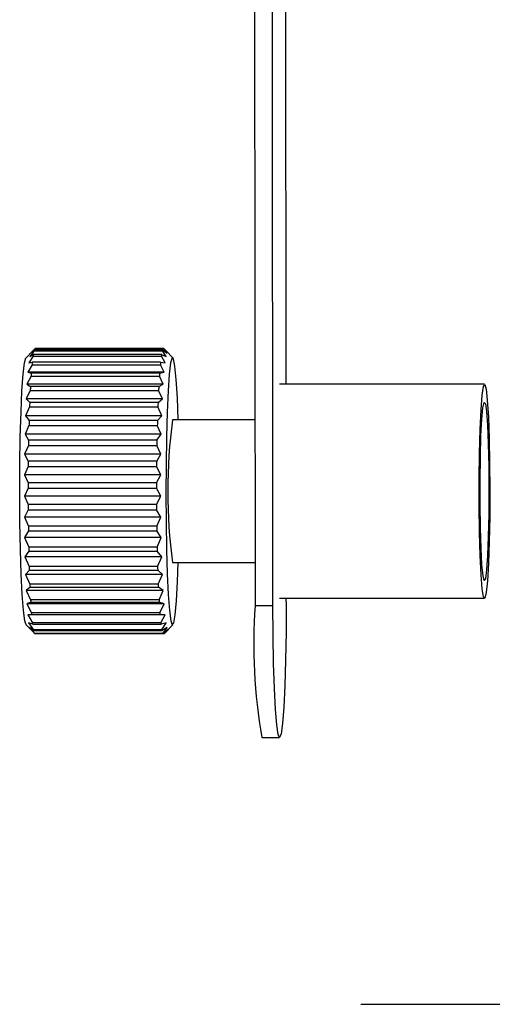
# Model space of a CAD drawing. Header units: millimetres. Extents: x 68 to 95, y 77 to 193.
# Tile 2 of 23: x 72.29 to 73.61, y 97.92 to 100.68. Entities that reach past the tile are written whole.
import ezdxf

# ---------------------------------------------------------------- set-up
doc = ezdxf.new("R2010")
doc.units = ezdxf.units.MM

msp = doc.modelspace()

# ---------------------------------------------------------------- linework, layer by layer
at = {"color": 7, "linetype": 'Continuous', "lineweight": 25}
for p, q in [((72.94418, 102.4088), (72.94645, 99.03411)), ((72.99639, 99.03411), (72.99412, 102.4088)), ((73.03344, 99.65413), (73.03158, 102.41891)), ((72.32361, 99.74746), (72.30486, 99.72866)), ((72.32733, 99.74816), (72.315, 99.73248)), ((72.33038, 99.75406), (72.31777, 99.74145)), ((72.31777, 99.74145), (72.32803, 99.75037)), ((72.32733, 99.74816), (72.68688, 99.74816)), ((72.68758, 99.75037), (72.32803, 99.75037)), ((72.33038, 99.75406), (72.68993, 99.75406)), ((72.69032, 99.75413), (72.33077, 99.75413)), ((72.6972, 99.73248), (72.68688, 99.74816)), ((72.68758, 99.75037), (72.70029, 99.74145)), ((72.70029, 99.74145), (72.68993, 99.75406)), ((72.69061, 99.75409), (72.69821, 99.74654)), ((72.71622, 99.72866), (72.6983, 99.74663)), ((72.32436, 99.733), (72.3123, 99.71466)), ((72.315, 99.73248), (72.32506, 99.7375)), ((72.32436, 99.733), (72.68391, 99.733)), ((72.68461, 99.7375), (72.32506, 99.7375)), ((72.69424, 99.71466), (72.68391, 99.733)), ((72.68461, 99.7375), (72.6972, 99.73248)), ((72.32154, 99.70897), (72.30974, 99.6884)), ((72.3123, 99.71466), (72.32223, 99.71576)), ((72.32154, 99.70897), (72.68109, 99.70897)), ((72.68178, 99.71576), (72.32223, 99.71576)), ((72.69148, 99.6884), (72.68109, 99.70897)), ((72.68178, 99.71576), (72.69424, 99.71466)), ((72.31895, 99.67666), (72.30738, 99.65434)), ((72.30974, 99.6884), (72.31958, 99.68563)), ((72.69148, 99.6884), (72.30974, 99.6884)), ((72.31895, 99.67666), (72.6785, 99.67666)), ((72.67913, 99.68563), (72.31958, 99.68563)), ((72.68899, 99.65434), (72.6785, 99.67666)), ((72.67913, 99.68563), (72.69148, 99.6884)), ((72.31663, 99.63685), (72.30528, 99.61325)), ((72.30738, 99.65434), (72.3172, 99.6478)), ((72.68899, 99.65434), (72.30738, 99.65434)), ((72.31663, 99.63685), (72.67618, 99.63685)), ((72.67675, 99.6478), (72.3172, 99.6478)), ((72.68681, 99.61325), (72.67618, 99.63685)), ((72.67675, 99.6478), (72.68899, 99.65434)), ((73.58919, 99.65413), (73.01491, 99.65413)), ((72.30528, 99.61325), (72.31513, 99.60311)), ((72.68681, 99.61325), (72.30528, 99.61325)), ((72.67468, 99.60311), (72.68681, 99.61325)), ((72.31465, 99.59049), (72.30349, 99.56612)), ((72.31465, 99.59049), (72.6742, 99.59049)), ((72.67468, 99.60311), (72.31513, 99.60311)), ((72.68501, 99.56612), (72.6742, 99.59049)), ((72.30349, 99.56612), (72.31342, 99.55258)), ((72.68501, 99.56612), (72.30349, 99.56612)), ((72.67297, 99.55258), (72.68501, 99.56612)), ((72.9461, 99.55413), (72.71528, 99.55413)), ((72.31304, 99.53869), (72.30204, 99.51404)), ((72.31304, 99.53869), (72.67259, 99.53869)), ((72.67297, 99.55258), (72.31342, 99.55258)), ((72.68362, 99.51404), (72.67259, 99.53869)), ((72.30204, 99.51404), (72.31211, 99.49737)), ((72.68362, 99.51404), (72.30204, 99.51404)), ((72.67166, 99.49737), (72.68362, 99.51404)), ((72.31184, 99.48265), (72.30097, 99.45822)), ((72.31184, 99.48265), (72.67139, 99.48265)), ((72.67166, 99.49737), (72.31211, 99.49737)), ((72.68268, 99.45822), (72.67139, 99.48265)), ((72.30097, 99.45822), (72.31124, 99.43874)), ((72.68268, 99.45822), (72.30097, 99.45822)), ((72.67079, 99.43874), (72.68268, 99.45822)), ((72.31109, 99.42368), (72.3003, 99.39999)), ((72.31109, 99.42368), (72.67064, 99.42368)), ((72.67079, 99.43874), (72.31124, 99.43874)), ((72.6822, 99.39999), (72.67064, 99.42368)), ((72.3003, 99.39999), (72.31082, 99.37806)), ((72.6822, 99.39999), (72.3003, 99.39999)), ((72.67037, 99.37806), (72.6822, 99.39999)), ((72.31079, 99.36314), (72.30006, 99.3407)), ((72.31079, 99.36314), (72.67034, 99.36314)), ((72.67037, 99.37806), (72.31082, 99.37806)), ((72.68221, 99.3407), (72.67034, 99.36314)), ((72.30006, 99.3407), (72.31087, 99.31675)), ((72.68221, 99.3407), (72.30006, 99.3407)), ((72.67042, 99.31675), (72.68221, 99.3407)), ((72.67042, 99.31675), (72.31087, 99.31675)), ((72.31095, 99.30241), (72.30025, 99.28175)), ((72.30025, 99.28175), (72.31139, 99.25625)), ((72.6827, 99.28175), (72.30025, 99.28175)), ((72.31095, 99.30241), (72.6705, 99.30241)), ((72.6827, 99.28175), (72.6705, 99.30241)), ((72.67094, 99.25625), (72.6827, 99.28175)), ((72.67094, 99.25625), (72.31139, 99.25625)), ((72.31157, 99.24291), (72.30085, 99.22451)), ((72.30085, 99.22451), (72.31237, 99.19798)), ((72.68365, 99.22451), (72.30085, 99.22451)), ((72.31157, 99.24291), (72.67112, 99.24291)), ((72.68365, 99.22451), (72.67112, 99.24291)), ((72.67192, 99.19798), (72.68365, 99.22451)), ((72.67192, 99.19798), (72.31237, 99.19798)), ((72.31264, 99.18598), (72.30187, 99.17034)), ((72.30187, 99.17034), (72.31378, 99.14336)), ((72.68505, 99.17034), (72.30187, 99.17034)), ((72.31264, 99.18598), (72.67219, 99.18598)), ((72.68505, 99.17034), (72.67219, 99.18598)), ((72.67333, 99.14336), (72.68505, 99.17034)), ((72.67333, 99.14336), (72.31378, 99.14336)), ((72.71528, 99.15413), (72.94637, 99.15413)), ((72.31412, 99.13293), (72.30327, 99.12049)), ((72.30327, 99.12049), (72.3156, 99.09368)), ((72.68687, 99.12049), (72.30327, 99.12049)), ((72.31412, 99.13293), (72.67367, 99.13293)), ((72.68687, 99.12049), (72.67367, 99.13293)), ((72.67515, 99.09368), (72.68687, 99.12049)), ((72.31598, 99.08498), (72.30502, 99.07613)), ((72.67515, 99.09368), (72.3156, 99.09368)), ((72.31598, 99.08498), (72.67553, 99.08498)), ((72.68905, 99.07613), (72.67553, 99.08498)), ((72.30502, 99.07613), (72.31778, 99.05014)), ((72.68905, 99.07613), (72.30502, 99.07613)), ((72.67733, 99.05014), (72.68905, 99.07613)), ((72.31819, 99.04324), (72.30709, 99.03832)), ((72.30709, 99.03832), (72.32027, 99.01379)), ((72.69156, 99.03832), (72.30709, 99.03832)), ((72.67733, 99.05014), (72.31778, 99.05014)), ((72.31819, 99.04324), (72.67774, 99.04324)), ((72.69156, 99.03832), (72.67774, 99.04324)), ((72.67982, 99.01379), (72.69156, 99.03832)), ((72.94645, 99.03411), (72.99639, 99.03411)), ((73.01491, 99.05413), (73.58919, 99.05413)), ((73.03385, 99.04421), (73.03385, 99.05413)), ((72.32069, 99.00866), (72.30941, 99.00793)), ((72.30941, 99.00793), (72.32301, 98.98553)), ((72.69432, 99.00793), (72.30941, 99.00793)), ((72.67982, 99.01379), (72.32027, 99.01379)), ((72.32069, 99.00866), (72.68024, 99.00866)), ((72.69432, 99.00793), (72.68024, 99.00866)), ((72.68256, 98.98553), (72.69432, 99.00793)), ((72.30486, 98.9796), (72.32542, 98.95899)), ((72.32343, 98.98207), (72.31194, 98.98567)), ((72.31194, 98.98567), (72.32593, 98.96602)), ((72.68256, 98.98553), (72.32301, 98.98553)), ((72.32343, 98.98207), (72.68298, 98.98207)), ((72.69729, 98.98567), (72.68298, 98.98207)), ((72.68548, 98.96602), (72.69729, 98.98567)), ((72.69424, 98.95756), (72.71622, 98.9796)), ((72.32634, 98.96408), (72.31463, 98.97206)), ((72.31463, 98.97206), (72.32897, 98.95575)), ((72.32935, 98.95514), (72.32552, 98.95908)), ((72.68548, 98.96602), (72.32593, 98.96602)), ((72.32634, 98.96408), (72.68589, 98.96408)), ((72.68852, 98.95575), (72.32897, 98.95575)), ((72.32935, 98.95514), (72.6889, 98.95514)), ((72.6916, 98.95496), (72.33205, 98.95496)), ((72.70037, 98.97206), (72.68589, 98.96408)), ((72.68852, 98.95575), (72.70037, 98.97206)), ((72.70352, 98.96744), (72.6889, 98.95514)), ((72.6916, 98.95496), (72.70352, 98.96744)), ((72.96518, 98.66416), (73.01512, 98.66416)), ((73.24299, 97.91613), (75.09558, 97.91613))]:
    msp.add_line(p, q, dxfattribs=at)
at = {"color": 7, "linetype": 'Continuous', "lineweight": 25, "flags": 128}
for points in [[(72.30486, 98.9796), (72.30107, 98.99126), (72.29729, 99.02007), (72.2939, 99.0645), (72.29107, 99.12248), (72.28892, 99.19129), (72.28757, 99.26771), (72.28707, 99.34818), (72.28744, 99.42892), (72.28867, 99.50617), (72.29071, 99.57631), (72.29344, 99.63605), (72.29676, 99.68262), (72.3005, 99.71383), (72.30449, 99.72821), (72.30486, 99.72866)], [(72.72555, 99.66782), (72.72194, 99.70466), (72.71802, 99.72511), (72.71397, 99.72821), (72.70999, 99.71383), (72.70625, 99.68262), (72.70293, 99.63605), (72.70019, 99.57631), (72.69816, 99.50617), (72.69693, 99.42892), (72.69655, 99.34818), (72.69706, 99.26771), (72.69841, 99.19129), (72.70055, 99.12248), (72.70339, 99.0645), (72.70677, 99.02007), (72.71056, 98.99126), (72.71457, 98.97941), (72.71861, 98.98508), (72.72249, 99.00801), (72.72604, 99.04712), (72.72909, 99.10059), (72.73113, 99.15413)], [(72.73113, 99.55413), (72.72868, 99.61631), (72.72555, 99.66782)], [(73.60418, 99.35818), (73.60376, 99.28345), (73.60242, 99.21316), (73.60025, 99.15174), (73.59739, 99.10302), (73.59401, 99.07009), (73.59033, 99.055), (73.58658, 99.05872), (73.58299, 99.08099), (73.5798, 99.12042), (73.57719, 99.17454), (73.57533, 99.23994), (73.57435, 99.31252), (73.5743, 99.38772), (73.57519, 99.4608), (73.57695, 99.52718), (73.57948, 99.58268), (73.58263, 99.62383), (73.58619, 99.64803), (73.58993, 99.65377), (73.59363, 99.64067), (73.59705, 99.60958), (73.59998, 99.56242), (73.60223, 99.50219), (73.60366, 99.43265), (73.60418, 99.35818)], [(73.60168, 99.3575), (73.60126, 99.28994), (73.59995, 99.22713), (73.59784, 99.17374), (73.59509, 99.13373), (73.5919, 99.11007), (73.58851, 99.10451), (73.58517, 99.11746), (73.58213, 99.14796), (73.57961, 99.19376), (73.57781, 99.25145), (73.57684, 99.31675), (73.5768, 99.38483), (73.57767, 99.45063), (73.5794, 99.50927), (73.58185, 99.55641), (73.58485, 99.58855), (73.58817, 99.60329), (73.59157, 99.59956), (73.59479, 99.57763), (73.59759, 99.53912), (73.59977, 99.48689), (73.60117, 99.42482), (73.60168, 99.3575)], [(73.03385, 99.04421), (73.03344, 98.96065), (73.03211, 98.88102), (73.02992, 98.80932), (73.027, 98.74915), (73.02348, 98.70352), (73.01954, 98.67472), (73.01537, 98.66419), (73.0112, 98.67247), (73.00722, 98.69913), (73.00364, 98.74285), (73.00064, 98.80142), (72.99836, 98.87192), (72.99692, 98.95079), (72.99639, 99.03411)]]:
    msp.add_lwpolyline(points, dxfattribs=at)
at = {"color": 7, "linetype": 'Continuous', "lineweight": 25}
for centre, radius, start, end in [((72.36003, 99.73893), 0.03399, 160.32898, 164.24332), ((72.33076, 99.75305), 0.00108, 74.03619, 110.95375), ((72.71968, 99.7389), 0.03409, 160.33488, 164.23743), ((72.69031, 99.75305), 0.00108, 74.03619, 110.95375), ((72.56265, 99.69788), 0.24087, 170.53357, 171.61716), ((72.919, 99.69839), 0.23763, 170.52618, 171.62455), ((73.03433, 99.64069), 0.71605, 173.98197, 174.52842), ((73.40131, 99.63994), 0.72352, 173.98479, 174.5256), ((73.81056, 99.57531), 1.49505, 175.76831, 176.11318), ((74.17011, 99.57531), 1.49505, 175.76831, 176.11318), ((75.03467, 99.5013), 2.72141, 176.91407, 177.14503), ((75.37945, 99.50202), 2.70663, 176.91247, 177.14469), ((76.25059, 99.4468), 3.93856, 177.72543, 177.90913), ((76.70025, 99.4433), 4.02874, 177.72664, 177.90623), ((74.2086, 99.35413), 1.50665, 172.37172, 187.62828), ((77.61321, 99.40126), 5.30196, 178.36446, 178.51466), ((78.04102, 99.3994), 5.37024, 178.36542, 178.51371), ((78.82965, 99.37237), 6.51874, 178.901307, 179.030677), ((79.13869, 99.37336), 6.46822, 178.901527, 179.031907), ((79.75279, 99.35814), 7.44199, 179.379449, 179.495418), ((80.04759, 99.35887), 7.37724, 179.379649, 179.496635), ((80.44541, 99.35395), 8.13463, 179.83017, 179.935293), ((80.70447, 99.35405), 8.03414, 179.828797, 179.935236), ((80.27915, 99.3541), 7.96836, 180.268589, 180.371664), ((80.92284, 99.35579), 8.25251, 180.271108, 180.370634), ((79.17823, 99.34239), 6.86738, 180.718741, 180.830045), ((79.72615, 99.34494), 7.05577, 180.720227, 180.828559), ((78.09988, 99.32021), 5.7888, 181.209895, 181.32874), ((78.91336, 99.33027), 6.24284, 181.214217, 181.324418), ((77.5572, 99.30612), 5.24594, 181.77789, 181.89188), ((77.75252, 99.30086), 5.08163, 181.77605, 181.89372), ((75.62698, 99.23543), 3.31441, 182.45117, 182.60164), ((75.90962, 99.23204), 3.23742, 182.44938, 182.60343), ((74.49963, 99.17763), 2.18558, 183.34398, 183.52525), ((74.85918, 99.17763), 2.18558, 183.34398, 183.52525), ((74.51301, 98.92797), 1.57015, 176.12413, 189.6726), ((73.50442, 99.10972), 1.18803, 184.6312, 184.87956), ((73.86397, 99.10972), 1.18803, 184.6312, 184.87956), ((72.74075, 99.03491), 0.42066, 186.74172, 187.21692), ((73.07571, 99.0319), 0.39588, 186.72685, 187.2318), ((72.43105, 98.98705), 0.10721, 191.31493, 192.37601), ((72.33435, 98.95867), 0.00613, 208.49714, 215.26328), ((72.79109, 98.98717), 0.10771, 191.32266, 192.3788), ((72.69393, 98.95869), 0.00616, 208.52563, 215.25985)]:
    msp.add_arc(centre, radius, start, end, dxfattribs=at)

doc.saveas('drawing.dxf')
